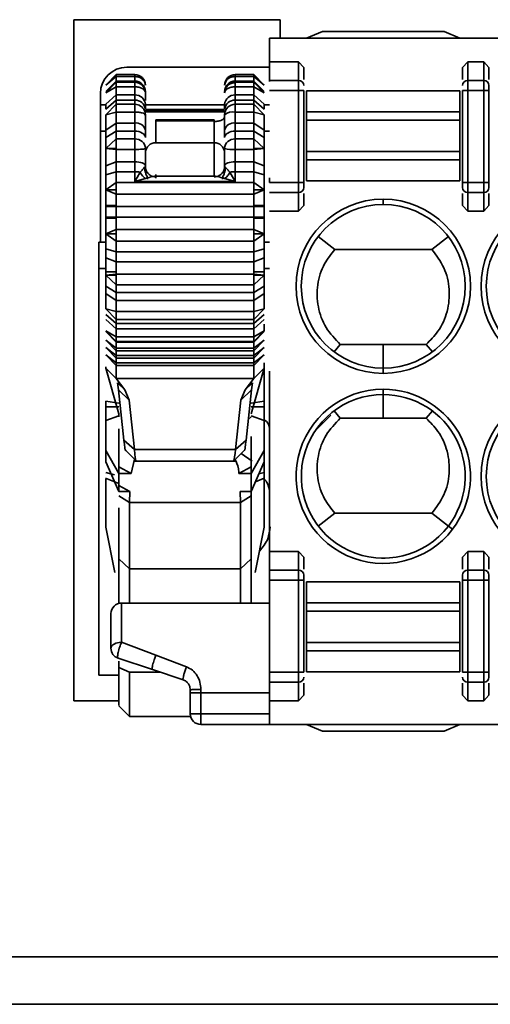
# Model space of a CAD drawing. Header units: millimetres. Extents: x 0 to 420, y 0 to 297.
# Tile 26 of 119: x 120.27 to 124.72, y 236.86 to 246.19. Entities that reach past the tile are written whole.
import ezdxf

# ---------------------------------------------------------------- set-up
doc = ezdxf.new("R2010")
doc.units = ezdxf.units.MM

msp = doc.modelspace()

# ---------------------------------------------------------------- linework, layer by layer
at = {"color": 7, "linetype": 'Continuous', "lineweight": 35}
for p, q in [((120.7815, 246.19), (120.7815, 239.74)), ((122.7315, 246.19), (120.7815, 246.19)), ((122.7315, 246.015), (122.7315, 246.19)), ((122.6315, 246.015), (122.6315, 245.7901)), ((122.6315, 246.015), (140.3348, 246.015)), ((122.9815, 246.015), (123.1315, 246.0775)), ((123.1315, 246.0775), (124.2815, 246.0775)), ((124.2815, 246.0775), (124.4315, 246.015)), ((122.6315, 245.74), (121.2815, 245.74)), ((122.6315, 245.7901), (122.6315, 245.6139)), ((122.6315, 245.7901), (122.9065, 245.7901)), ((122.9065, 245.6139), (122.9065, 245.7901)), ((122.9065, 245.7901), (122.9565, 245.7369)), ((122.9565, 245.6241), (122.9565, 245.7369)), ((124.4565, 245.7369), (124.5065, 245.7901)), ((124.4565, 245.7369), (124.4565, 245.6241)), ((124.5065, 245.6139), (124.5065, 245.7901)), ((124.5065, 245.7901), (124.6565, 245.7901)), ((124.6565, 245.7901), (124.6565, 245.6139)), ((124.6565, 245.7901), (124.7065, 245.7369)), ((124.7065, 245.6241), (124.7065, 245.7369)), ((121.1815, 245.6702), (121.0815, 245.5702)), ((121.0815, 245.5702), (121.1815, 245.652)), ((121.3565, 245.6702), (121.1815, 245.6702)), ((121.1815, 245.652), (121.1815, 245.6702)), ((121.1815, 245.652), (121.3565, 245.652)), ((121.1815, 245.652), (121.1815, 245.6089)), ((121.3565, 245.652), (121.3565, 245.6089)), ((122.4815, 245.6702), (122.3065, 245.6702)), ((122.3065, 245.6089), (122.3065, 245.652)), ((122.3065, 245.652), (122.4815, 245.652)), ((122.5815, 245.5702), (122.4815, 245.6702)), ((122.4815, 245.6702), (122.4815, 245.652)), ((122.4815, 245.6089), (122.4815, 245.652)), ((122.4815, 245.652), (122.5815, 245.5702)), ((121.1815, 245.6089), (121.0815, 245.5098)), ((121.1815, 245.5978), (121.0815, 245.4978)), ((121.0815, 245.4978), (121.1815, 245.5551)), ((121.1815, 245.5978), (121.1815, 245.6089)), ((121.3565, 245.6089), (121.1815, 245.6089)), ((121.3565, 245.5978), (121.1815, 245.5978)), ((121.1815, 245.5551), (121.1815, 245.5978)), ((121.1815, 245.5551), (121.3565, 245.5551)), ((121.1815, 245.5551), (121.1815, 245.4769)), ((121.3565, 245.5551), (121.3565, 245.4769)), ((122.4815, 245.6089), (122.3065, 245.6089)), ((122.4815, 245.5978), (122.3065, 245.5978)), ((122.3065, 245.4769), (122.3065, 245.5551)), ((122.3065, 245.5551), (122.4815, 245.5551)), ((122.4815, 245.6089), (122.4815, 245.5978)), ((122.5815, 245.5098), (122.4815, 245.6089)), ((122.5815, 245.4978), (122.4815, 245.5978)), ((122.4815, 245.5978), (122.4815, 245.5551)), ((122.4815, 245.4769), (122.4815, 245.5551)), ((122.4815, 245.5551), (122.5815, 245.4978)), ((122.6315, 245.6139), (122.6315, 245.6034)), ((122.9065, 245.6139), (122.6315, 245.6139)), ((122.9065, 245.5199), (122.9065, 245.6139)), ((124.5065, 245.5199), (124.5065, 245.6139)), ((124.5065, 245.6139), (124.6565, 245.6139)), ((124.6565, 245.6139), (124.6565, 245.5199)), ((121.0315, 245.49), (121.0315, 244.0827)), ((121.1815, 245.4769), (121.0815, 245.3884)), ((121.1815, 245.4268), (121.1815, 245.4769)), ((121.3565, 245.4769), (121.1815, 245.4769)), ((121.3565, 245.4268), (121.3565, 245.4769)), ((122.3065, 245.4769), (122.3065, 245.4268)), ((122.4815, 245.4769), (122.3065, 245.4769)), ((122.4815, 245.4769), (122.4815, 245.4268)), ((122.5815, 245.3884), (122.4815, 245.4769)), ((122.9065, 245.5199), (122.6315, 245.5199)), ((122.9565, 245.5199), (122.9065, 245.5199)), ((122.9065, 244.6477), (122.9065, 245.5199)), ((122.9565, 244.6477), (122.9565, 245.5199)), ((122.9815, 245.3165), (122.9815, 245.515)), ((122.9815, 245.515), (124.4315, 245.515)), ((124.4315, 245.3165), (124.4315, 245.515)), ((124.4565, 245.5199), (124.5065, 245.5199)), ((124.4565, 245.5199), (124.4565, 244.6477)), ((124.5065, 244.6477), (124.5065, 245.5199)), ((124.5065, 245.5199), (124.6565, 245.5199)), ((124.6565, 245.5199), (124.7065, 245.5199)), ((124.6565, 245.5199), (124.6565, 244.6477)), ((124.7065, 244.6477), (124.7065, 245.5199)), ((121.0315, 245.3827), (121.0815, 245.3827)), ((121.0815, 245.3423), (121.1815, 245.4268)), ((121.1815, 245.3891), (121.0815, 245.2895)), ((121.0815, 245.3884), (121.0815, 245.3423)), ((121.1815, 245.4268), (121.1815, 245.3891)), ((121.1815, 245.4268), (121.3565, 245.4268)), ((121.1815, 245.3152), (121.1815, 245.3891)), ((121.3565, 245.3891), (121.1815, 245.3891)), ((121.3565, 245.4268), (121.3565, 245.3891)), ((121.3565, 245.3152), (121.3565, 245.3891)), ((121.4565, 245.3423), (121.4565, 245.3884)), ((121.4565, 245.3827), (122.2065, 245.3827)), ((122.2065, 245.3409), (121.4565, 245.3409)), ((122.2065, 245.3884), (122.2065, 245.3423)), ((122.3065, 245.3891), (122.3065, 245.4268)), ((122.3065, 245.4268), (122.4815, 245.4268)), ((122.3065, 245.3891), (122.3065, 245.3152)), ((122.4815, 245.3891), (122.3065, 245.3891)), ((122.4815, 245.3891), (122.4815, 245.4268)), ((122.4815, 245.4268), (122.5815, 245.3423)), ((122.4815, 245.3891), (122.4815, 245.3152)), ((122.5815, 245.2895), (122.4815, 245.3891)), ((122.5815, 245.3884), (122.5815, 245.3423)), ((122.5815, 245.3827), (122.6315, 245.3827)), ((121.0815, 245.2895), (121.1815, 245.3152)), ((121.1815, 245.3152), (121.3565, 245.3152)), ((121.1815, 245.3152), (121.1815, 245.2114)), ((121.3565, 245.3152), (121.3565, 245.2114)), ((122.3065, 245.2114), (122.3065, 245.3152)), ((122.3065, 245.3152), (122.4815, 245.3152)), ((122.4815, 245.2114), (122.4815, 245.3152)), ((122.4815, 245.3152), (122.5815, 245.2895)), ((122.9815, 245.2376), (122.9815, 245.3165)), ((122.9815, 245.3165), (124.4315, 245.3165)), ((124.4315, 245.2376), (124.4315, 245.3165)), ((121.1815, 245.2114), (121.0815, 245.1441)), ((121.1815, 245.1347), (121.1815, 245.2114)), ((121.3565, 245.2114), (121.1815, 245.2114)), ((121.3565, 245.1347), (121.3565, 245.2114)), ((121.555, 245.243), (121.5562, 245.2318)), ((121.555, 245.243), (122.1081, 245.243)), ((121.5562, 245.2318), (121.5565, 245.2255)), ((121.5562, 245.2318), (122.1066, 245.2318)), ((121.5565, 245.2255), (121.5565, 245.0232)), ((122.1066, 245.2318), (122.1081, 245.243)), ((122.1066, 245.2254), (122.1066, 245.2318)), ((122.1066, 245.0232), (122.1066, 245.2254)), ((122.3065, 245.2114), (122.3065, 245.1347)), ((122.4815, 245.2114), (122.3065, 245.2114)), ((122.4815, 245.2114), (122.4815, 245.1347)), ((122.5815, 245.1441), (122.4815, 245.2114)), ((122.9815, 244.9423), (122.9815, 245.2376)), ((122.9815, 245.2376), (124.4315, 245.2376)), ((124.4315, 244.9423), (124.4315, 245.2376)), ((121.0815, 245.1441), (121.0815, 245.0735)), ((121.0815, 245.0735), (121.1815, 245.1347)), ((121.1815, 245.1347), (121.1815, 245.0609)), ((121.1815, 245.1347), (121.3565, 245.1347)), ((121.3565, 245.1347), (121.3565, 245.0609)), ((121.4565, 245.0735), (121.4565, 245.1441)), ((122.2065, 245.1441), (122.2065, 245.0735)), ((122.3065, 245.0609), (122.3065, 245.1347)), ((122.3065, 245.1347), (122.4815, 245.1347)), ((122.4815, 245.0609), (122.4815, 245.1347)), ((122.4815, 245.1347), (122.5815, 245.0735)), ((122.5815, 245.1441), (122.5815, 245.0735)), ((121.1815, 245.0609), (121.0815, 244.9702)), ((121.0815, 244.9393), (121.0815, 244.9702)), ((121.0815, 244.9702), (121.1815, 244.9614)), ((121.0815, 244.9702), (121.1815, 244.9702)), ((121.1815, 244.9702), (121.1815, 245.0609)), ((121.3565, 245.0609), (121.1815, 245.0609)), ((121.1815, 244.9702), (121.1815, 244.9614)), ((121.3565, 244.9614), (121.3565, 245.0609)), ((121.5565, 245.0232), (122.1066, 245.0232)), ((122.3065, 245.0609), (122.3065, 244.9614)), ((122.4815, 245.0609), (122.3065, 245.0609)), ((122.4815, 245.0609), (122.4815, 244.9702)), ((122.5815, 244.9702), (122.4815, 245.0609)), ((122.4815, 244.9614), (122.5815, 244.9702)), ((122.4815, 244.9614), (122.4815, 244.9702)), ((122.4815, 244.9702), (122.5815, 244.9702)), ((122.5815, 244.9702), (122.5815, 244.9393)), ((121.0815, 244.9393), (121.0815, 244.8065)), ((121.1815, 244.9614), (121.1815, 244.8444)), ((121.1815, 244.9614), (121.3565, 244.9614)), ((121.3565, 244.9614), (121.3565, 244.8444)), ((122.3065, 244.8444), (122.3065, 244.9614)), ((122.3065, 244.9614), (122.4815, 244.9614)), ((122.4815, 244.8444), (122.4815, 244.9614)), ((122.5815, 244.9393), (122.5815, 244.8065)), ((122.9815, 244.8634), (122.9815, 244.9423)), ((124.4315, 244.9423), (122.9815, 244.9423)), ((124.4315, 244.8634), (124.4315, 244.9423)), ((121.1815, 244.8444), (121.0815, 244.8065)), ((121.0815, 244.8065), (121.0815, 244.7199)), ((121.1815, 244.7503), (121.1815, 244.8444)), ((121.3565, 244.8444), (121.1815, 244.8444)), ((121.3565, 244.7503), (121.3565, 244.8444)), ((121.4565, 244.8065), (121.4565, 244.7981)), ((121.4565, 244.7981), (121.4565, 244.7792)), ((122.2065, 244.8065), (122.2065, 244.7981)), ((122.2065, 244.7981), (122.2065, 244.7792)), ((122.3065, 244.8444), (122.3065, 244.7503)), ((122.4815, 244.8444), (122.3065, 244.8444)), ((122.4815, 244.8444), (122.4815, 244.7503)), ((122.5815, 244.8065), (122.4815, 244.8444)), ((122.5815, 244.8065), (122.5815, 244.7199)), ((122.9815, 244.665), (122.9815, 244.8634)), ((122.9815, 244.8634), (124.4315, 244.8634)), ((124.4315, 244.665), (124.4315, 244.8634)), ((121.0815, 244.7199), (121.1815, 244.7503)), ((121.1815, 244.6494), (121.1815, 244.7503)), ((121.1815, 244.7503), (121.3565, 244.7503)), ((121.3565, 244.7503), (121.3565, 244.658)), ((121.3565, 244.658), (121.3779, 244.6952)), ((121.3779, 244.6952), (121.407, 244.7462)), ((122.1183, 244.7069), (121.5449, 244.7069)), ((122.2561, 244.7462), (122.3065, 244.658)), ((122.3065, 244.658), (122.3065, 244.7503)), ((122.3065, 244.7503), (122.4815, 244.7503)), ((122.4815, 244.6494), (122.4815, 244.7503)), ((122.4815, 244.7503), (122.5815, 244.7199)), ((122.6315, 244.6923), (122.6315, 244.6477)), ((121.1815, 244.6494), (121.0815, 244.5786)), ((122.4815, 244.6494), (121.1815, 244.6494)), ((121.1815, 244.6494), (121.1815, 244.5786)), ((121.4575, 244.6862), (121.3565, 244.658)), ((121.3565, 244.658), (122.3065, 244.658)), ((121.4774, 244.6788), (121.4762, 244.6869)), ((122.1869, 244.6869), (122.1857, 244.6788)), ((122.3065, 244.658), (122.2056, 244.6862)), ((122.4815, 244.6494), (122.4815, 244.5786)), ((122.5815, 244.5786), (122.4815, 244.6494)), ((122.9065, 244.6477), (122.6315, 244.6477)), ((122.9065, 244.5537), (122.9065, 244.6477)), ((122.9565, 244.6477), (122.9065, 244.6477)), ((124.4315, 244.665), (122.9815, 244.665)), ((124.5065, 244.6477), (124.4565, 244.6477)), ((124.5065, 244.5537), (124.5065, 244.6477)), ((124.6565, 244.6477), (124.5065, 244.6477)), ((124.6565, 244.5537), (124.6565, 244.6477)), ((124.7065, 244.6477), (124.6565, 244.6477)), ((121.1815, 244.5786), (121.0815, 244.5786)), ((121.0815, 244.5786), (121.1815, 244.5362)), ((121.1815, 244.5786), (121.1815, 244.5362)), ((121.1815, 244.5362), (122.4815, 244.5362)), ((121.1815, 244.4303), (121.1815, 244.5362)), ((122.4815, 244.5786), (122.4815, 244.5362)), ((122.5815, 244.5786), (122.4815, 244.5786)), ((122.4815, 244.5362), (122.5815, 244.5786)), ((122.4815, 244.4303), (122.4815, 244.5362)), ((122.9065, 244.5537), (122.6315, 244.5537)), ((122.9065, 244.3775), (122.9065, 244.5537)), ((122.9565, 244.4307), (122.9565, 244.5436)), ((124.4565, 244.5436), (124.4565, 244.4307)), ((124.6565, 244.5537), (124.5065, 244.5537)), ((124.5065, 244.3775), (124.5065, 244.5537)), ((124.6565, 244.3775), (124.6565, 244.5537)), ((124.7065, 244.4307), (124.7065, 244.5436)), ((121.1815, 244.4303), (121.0815, 244.4303)), ((121.0815, 244.4163), (121.0815, 244.4303)), ((121.1815, 244.4203), (121.0815, 244.4163)), ((121.0815, 244.4163), (121.0815, 244.3702)), ((121.1815, 244.4303), (121.1815, 244.4203)), ((122.4815, 244.4203), (121.1815, 244.4203)), ((121.1815, 244.4203), (121.1815, 244.3201)), ((122.4815, 244.4203), (122.4815, 244.4303)), ((122.5815, 244.4303), (122.4815, 244.4303)), ((122.4815, 244.4203), (122.4815, 244.3201)), ((122.5815, 244.4163), (122.4815, 244.4203)), ((122.5815, 244.4303), (122.5815, 244.4163)), ((122.5815, 244.4163), (122.5815, 244.3702)), ((122.9565, 244.4307), (122.9065, 244.3775)), ((123.7065, 244.44), (123.7065, 244.49)), ((124.5065, 244.3775), (124.4565, 244.4307)), ((124.7065, 244.4307), (124.6565, 244.3775)), ((121.0815, 244.3702), (121.0815, 244.3241)), ((121.0815, 244.3241), (121.1815, 244.3201)), ((121.0815, 244.3101), (121.0815, 244.3241)), ((121.1815, 244.3201), (121.1815, 244.3101)), ((121.1815, 244.3201), (122.4815, 244.3201)), ((122.4815, 244.3201), (122.5815, 244.3241)), ((122.4815, 244.3201), (122.4815, 244.3101)), ((122.5815, 244.3702), (122.5815, 244.3241)), ((122.5815, 244.3241), (122.5815, 244.3101)), ((122.9065, 244.3775), (122.6315, 244.3775)), ((124.6565, 244.3775), (124.5065, 244.3775)), ((121.0815, 244.3101), (121.1815, 244.3101)), ((121.1815, 244.2042), (121.1815, 244.3101)), ((122.4815, 244.2042), (122.4815, 244.3101)), ((122.4815, 244.3101), (122.5815, 244.3101)), ((121.1815, 244.2042), (121.0815, 244.1618)), ((121.1815, 244.1618), (121.0815, 244.1618)), ((121.0815, 244.1618), (121.1815, 244.091)), ((122.4815, 244.2042), (121.1815, 244.2042)), ((121.1815, 244.2042), (121.1815, 244.1618)), ((121.1815, 244.1618), (121.1815, 244.091)), ((122.4815, 244.2042), (122.4815, 244.1618)), ((122.5815, 244.1618), (122.4815, 244.2042)), ((122.4815, 244.1618), (122.4815, 244.091)), ((122.5815, 244.1618), (122.4815, 244.1618)), ((122.4815, 244.091), (122.5815, 244.1618)), ((123.0906, 244.1354), (123.2483, 244.015)), ((124.3224, 244.1354), (124.1648, 244.0149)), ((121.0155, 244.0827), (121.0815, 244.0827)), ((121.1815, 244.091), (122.4815, 244.091)), ((121.1815, 243.9901), (121.1815, 244.091)), ((122.4815, 243.9901), (122.4815, 244.091)), ((122.5815, 244.0827), (122.6315, 244.0827)), ((121.1815, 243.9901), (121.0815, 244.0205)), ((121.0815, 244.0205), (121.0815, 243.9339)), ((122.4815, 243.9901), (121.1815, 243.9901)), ((121.1815, 243.9901), (121.1815, 243.896)), ((122.5815, 244.0205), (122.4815, 243.9901)), ((122.4815, 243.9901), (122.4815, 243.896)), ((122.5815, 244.0205), (122.5815, 243.9339)), ((123.2483, 244.015), (124.1648, 244.015)), ((121.0815, 243.9339), (121.1815, 243.896)), ((121.0815, 243.9339), (121.0815, 243.8011)), ((121.1815, 243.896), (122.4815, 243.896)), ((121.1815, 243.8011), (121.1815, 243.896)), ((122.4815, 243.896), (122.5815, 243.9339)), ((122.4815, 243.8011), (122.4815, 243.896)), ((122.5815, 243.9339), (122.5815, 243.8011)), ((121.0155, 243.8327), (121.0155, 239.9827)), ((121.0815, 243.7702), (121.0815, 243.8011)), ((121.1815, 243.8011), (121.0815, 243.8011)), ((121.1815, 243.779), (121.0815, 243.7702)), ((121.1815, 243.7702), (121.0815, 243.7702)), ((121.0815, 243.7702), (121.1815, 243.6795)), ((121.1815, 243.8011), (121.1815, 243.779)), ((122.4815, 243.779), (121.1815, 243.779)), ((121.1815, 243.7702), (121.1815, 243.779)), ((121.1815, 243.7702), (121.1815, 243.6795)), ((122.4815, 243.8011), (122.4815, 243.779)), ((122.5815, 243.8011), (122.4815, 243.8011)), ((122.4815, 243.7702), (122.4815, 243.779)), ((122.5815, 243.7702), (122.4815, 243.779)), ((122.4815, 243.7702), (122.4815, 243.6795)), ((122.5815, 243.7702), (122.4815, 243.7702)), ((122.4815, 243.6795), (122.5815, 243.7702)), ((122.5815, 243.8011), (122.5815, 243.7702)), ((121.0815, 243.6669), (121.0815, 243.5963)), ((121.1815, 243.6057), (121.0815, 243.6669)), ((121.1815, 243.6795), (122.4815, 243.6795)), ((121.1815, 243.6057), (121.1815, 243.6795)), ((122.4815, 243.6057), (122.4815, 243.6795)), ((122.5815, 243.6669), (122.4815, 243.6057)), ((122.5815, 243.6669), (122.5815, 243.5963)), ((121.0815, 243.5963), (121.1815, 243.529)), ((122.4815, 243.6057), (121.1815, 243.6057)), ((121.1815, 243.6057), (121.1815, 243.529)), ((122.4815, 243.6057), (122.4815, 243.529)), ((122.4815, 243.529), (122.5815, 243.5963)), ((121.1815, 243.529), (122.4815, 243.529)), ((121.1815, 243.4252), (121.1815, 243.529)), ((122.4815, 243.4252), (122.4815, 243.529)), ((121.1815, 243.4252), (121.0815, 243.4509)), ((121.0815, 243.4509), (121.1815, 243.3513)), ((121.1815, 243.3136), (121.0815, 243.3981)), ((122.4815, 243.4252), (121.1815, 243.4252)), ((121.1815, 243.4252), (121.1815, 243.3513)), ((122.5815, 243.4509), (122.4815, 243.4252)), ((122.4815, 243.3513), (122.5815, 243.4509)), ((122.4815, 243.4252), (122.4815, 243.3513)), ((122.5815, 243.3981), (122.4815, 243.3136)), ((121.0815, 243.352), (121.1815, 243.2635)), ((121.1815, 243.3513), (122.4815, 243.3513)), ((121.1815, 243.3136), (121.1815, 243.3513)), ((122.4815, 243.3136), (121.1815, 243.3136)), ((121.1815, 243.3136), (121.1815, 243.2635)), ((122.4815, 243.2635), (122.5815, 243.352)), ((122.4815, 243.3136), (122.4815, 243.3513)), ((122.4815, 243.3136), (122.4815, 243.2635)), ((121.0815, 243.2426), (121.1815, 243.1426)), ((121.1815, 243.1853), (121.0815, 243.2426)), ((121.0815, 243.2357), (121.1815, 243.1372)), ((121.1815, 243.2635), (122.4815, 243.2635)), ((121.1815, 243.1853), (121.1815, 243.2635)), ((122.4815, 243.1853), (122.4815, 243.2635)), ((122.4815, 243.1426), (122.5815, 243.2426)), ((122.5815, 243.2426), (122.4815, 243.1853)), ((122.4815, 243.1372), (122.5815, 243.2357)), ((121.1815, 243.0797), (121.0815, 243.1552)), ((121.0815, 243.1552), (121.0822, 243.1546)), ((121.0822, 243.1545), (121.1815, 243.0552)), ((122.4815, 243.1853), (121.1815, 243.1853)), ((121.1815, 243.1853), (121.1815, 243.1426)), ((121.1815, 243.1426), (122.4815, 243.1426)), ((121.1815, 243.1426), (121.1815, 243.1372)), ((121.1815, 243.1372), (122.4815, 243.1372)), ((121.1815, 243.0797), (121.1815, 243.1372)), ((122.4815, 243.1853), (122.4815, 243.1426)), ((122.5815, 243.1552), (122.4815, 243.0797)), ((122.4815, 243.0552), (122.5809, 243.1545)), ((122.4815, 243.1426), (122.4815, 243.1372)), ((122.4815, 243.0797), (122.4815, 243.1372)), ((122.5809, 243.1546), (122.5815, 243.1552)), ((123.3004, 243.115), (123.2409, 243.0454)), ((123.7065, 243.115), (123.3004, 243.115)), ((123.7065, 243.115), (123.7065, 242.89)), ((124.1127, 243.115), (123.7065, 243.115)), ((124.1127, 243.115), (124.1722, 243.0454)), ((121.1815, 243.0102), (121.0815, 243.0857)), ((121.0815, 243.0857), (121.0822, 243.0851)), ((121.1815, 242.9408), (121.0815, 243.0162)), ((121.0815, 243.0162), (121.0822, 243.0156)), ((121.0822, 243.085), (121.1815, 242.9857)), ((121.0822, 243.0156), (121.1815, 242.9162)), ((122.4815, 243.0797), (121.1815, 243.0797)), ((121.1815, 243.0797), (121.1815, 243.0552)), ((121.1815, 243.0552), (122.4815, 243.0552)), ((121.1815, 243.0102), (121.1815, 243.0552)), ((122.4815, 243.0102), (121.1815, 243.0102)), ((121.1815, 243.0102), (121.1815, 242.9857)), ((122.5815, 243.0857), (122.4815, 243.0102)), ((122.4815, 242.9857), (122.5809, 243.085)), ((122.4815, 243.0797), (122.4815, 243.0552)), ((122.4815, 243.0102), (122.4815, 243.0552)), ((122.5815, 243.0162), (122.4815, 242.9408)), ((122.4815, 242.9162), (122.5809, 243.0156)), ((122.4815, 243.0102), (122.4815, 242.9857)), ((122.5809, 243.0851), (122.5815, 243.0857)), ((122.5809, 243.0156), (122.5815, 243.0162)), ((121.1815, 242.9357), (121.1812, 242.7923)), ((121.1815, 242.9857), (122.4815, 242.9857)), ((121.1815, 242.9408), (121.1815, 242.9857)), ((122.4815, 242.9408), (121.1815, 242.9408)), ((121.1815, 242.9408), (121.1815, 242.9162)), ((122.4815, 242.9408), (122.4815, 242.9857)), ((122.4815, 242.9408), (122.4815, 242.9162)), ((122.4815, 242.9357), (122.4818, 242.7926)), ((122.5815, 242.94), (122.5815, 242.5761)), ((121.0815, 242.8904), (121.0815, 242.902)), ((121.0815, 242.8904), (121.1812, 242.7926)), ((121.2066, 242.4563), (121.0815, 242.8904)), ((121.1815, 242.9162), (122.4815, 242.9162)), ((122.5815, 242.8904), (122.4565, 242.4563)), ((122.5816, 242.8904), (122.4818, 242.7926)), ((122.5815, 242.902), (122.5815, 242.8904)), ((122.6315, 242.8627), (122.6315, 241.1524)), ((123.7065, 242.84), (123.7065, 242.89)), ((122.4819, 242.7929), (121.1812, 242.7928)), ((121.1812, 242.7928), (121.2629, 242.684)), ((121.1935, 242.7509), (121.2629, 242.684)), ((121.1935, 242.7509), (121.204, 242.6831)), ((122.4818, 242.7926), (122.4002, 242.684)), ((122.4002, 242.684), (122.4696, 242.7509)), ((122.4696, 242.7509), (122.4591, 242.6831)), ((121.204, 242.6831), (121.3048, 242.5858)), ((121.204, 242.6831), (121.2537, 242.2071)), ((121.2629, 242.684), (121.3048, 242.5858)), ((122.3583, 242.5858), (122.4002, 242.684)), ((122.4591, 242.6831), (122.3583, 242.5858)), ((122.4591, 242.6831), (122.4094, 242.2071)), ((123.7065, 242.69), (123.7065, 242.64)), ((123.7065, 242.64), (123.7065, 242.415)), ((121.0815, 242.5761), (121.0815, 242.5229)), ((121.0815, 242.5761), (121.2066, 242.5584)), ((121.3048, 242.5858), (121.3535, 242.119)), ((122.3583, 242.5858), (122.3095, 242.119)), ((122.4565, 242.5584), (122.5815, 242.5761)), ((122.5815, 242.5761), (122.5815, 242.5229)), ((121.0815, 242.5229), (121.2066, 242.5229)), ((121.2066, 242.4286), (121.2066, 242.4563)), ((122.4565, 242.5229), (122.5815, 242.5229)), ((122.5815, 242.5229), (122.5815, 242.3954)), ((123.2409, 242.4845), (123.3003, 242.415)), ((124.1722, 242.4845), (124.1127, 242.4149)), ((121.0815, 242.3954), (121.2066, 242.4379)), ((121.0815, 242.3954), (121.0815, 242.1101)), ((122.4565, 242.4379), (122.5815, 242.3954)), ((122.5815, 242.3954), (122.5815, 242.1101)), ((123.2096, 242.4432), (123.0627, 242.2963)), ((123.7065, 242.415), (123.3003, 242.415)), ((124.1127, 242.415), (123.7065, 242.415)), ((121.2537, 242.2071), (121.3535, 242.119)), ((122.3095, 242.119), (122.4094, 242.2071)), ((122.4565, 242.2439), (122.4565, 241.9562)), ((121.0815, 242.0016), (121.0815, 242.1101)), ((121.0815, 242.1101), (121.2066, 241.8926)), ((121.272, 242.1092), (121.3733, 242.0088)), ((122.3096, 242.119), (121.3535, 242.119)), ((122.2889, 242.009), (122.3907, 242.1099)), ((122.4678, 242.01), (122.3615, 242.081)), ((122.4565, 241.8926), (122.5815, 242.1101)), ((122.5815, 242.1101), (122.5815, 242.0016)), ((121.2066, 241.7222), (121.0815, 242.0016)), ((121.3211, 241.8926), (121.3549, 242.027)), ((121.3526, 242.0084), (122.3111, 242.0084)), ((122.5815, 242.0016), (122.4565, 241.7222)), ((122.5815, 242.0016), (122.5815, 241.9796)), ((121.3211, 241.8926), (121.2066, 241.9562)), ((121.2066, 241.8926), (121.2066, 241.9562)), ((121.2066, 241.7222), (121.2066, 241.8926)), ((121.2066, 241.8926), (121.3211, 241.8926)), ((122.342, 241.8926), (122.4565, 241.9562)), ((122.342, 241.8926), (122.4565, 241.8926)), ((122.4565, 241.8926), (122.4565, 241.9562)), ((122.4565, 241.7222), (122.4565, 241.8926)), ((122.5815, 241.9796), (122.5815, 241.9029)), ((122.5815, 241.9029), (122.5815, 241.8472)), ((121.0803, 241.8477), (121.2066, 241.7972)), ((121.0815, 241.8415), (121.0815, 241.3836)), ((122.4974, 241.8135), (122.5815, 241.8472)), ((122.5815, 241.8472), (122.5815, 241.8415)), ((122.5815, 241.8415), (122.5815, 241.3836)), ((121.2066, 241.7769), (121.3086, 241.7222)), ((121.3086, 241.7222), (121.2066, 241.7222)), ((121.3065, 241.6172), (121.3086, 241.7222)), ((122.3545, 241.7222), (122.3565, 241.6172)), ((122.4565, 241.7222), (122.3545, 241.7222)), ((122.4565, 241.7222), (122.4565, 241.6817)), ((121.3065, 241.6172), (121.2066, 241.6817)), ((122.3565, 241.6172), (121.3065, 241.6172)), ((121.3065, 241.6172), (121.3065, 240.9897)), ((122.4565, 241.6817), (122.3565, 241.6172)), ((122.3565, 241.6172), (122.3565, 240.9897)), ((122.4565, 241.6817), (122.4565, 241.0826)), ((123.2483, 241.515), (123.0906, 241.3945)), ((123.2483, 241.515), (124.1648, 241.515)), ((124.1648, 241.515), (124.3224, 241.3946)), ((121.1673, 240.9557), (121.0815, 241.3836)), ((122.5815, 241.3836), (122.4958, 240.9557)), ((124.3225, 241.3945), (124.3622, 241.3642)), ((122.6315, 241.1524), (122.6315, 240.9762)), ((122.6315, 241.1524), (122.9065, 241.1524)), ((122.9065, 240.9762), (122.9065, 241.1524)), ((122.9065, 241.1524), (122.9565, 241.0992)), ((124.4565, 241.0992), (124.5065, 241.1524)), ((124.5065, 241.1524), (124.5065, 240.9762)), ((124.5065, 241.1524), (124.6565, 241.1524)), ((124.6565, 241.1524), (124.6565, 240.9762)), ((124.6565, 241.1524), (124.7065, 241.0992)), ((121.2066, 241.0826), (121.3065, 240.9897)), ((122.3565, 240.9897), (122.4565, 241.0826)), ((122.4565, 241.0826), (122.4565, 240.665)), ((122.9565, 240.9863), (122.9565, 241.0992)), ((123.7242, 241.0902), (123.6889, 241.0902)), ((124.4565, 241.0992), (124.4565, 240.9863)), ((124.7065, 240.9863), (124.7065, 241.0992)), ((121.3065, 240.9897), (122.3565, 240.9897)), ((121.3065, 240.665), (121.3065, 240.9897)), ((122.3565, 240.665), (122.3565, 240.9897)), ((122.6315, 240.9762), (122.6315, 240.8822)), ((122.9065, 240.9762), (122.6315, 240.9762)), ((122.9065, 240.8822), (122.9065, 240.9762)), ((124.5065, 240.9762), (124.5065, 240.8822)), ((124.5065, 240.9762), (124.6565, 240.9762)), ((124.6565, 240.9762), (124.6565, 240.8822)), ((122.6315, 240.8822), (122.6315, 240.01)), ((122.9065, 240.8822), (122.6315, 240.8822)), ((122.9565, 240.8822), (122.9065, 240.8822)), ((122.9065, 240.01), (122.9065, 240.8822)), ((122.9565, 240.01), (122.9565, 240.8822)), ((122.9815, 240.865), (122.9815, 240.6665)), ((122.9815, 240.865), (124.4315, 240.865)), ((124.4315, 240.865), (124.4315, 240.6665)), ((124.4565, 240.8822), (124.5065, 240.8822)), ((124.4565, 240.8822), (124.4565, 240.01)), ((124.5065, 240.01), (124.5065, 240.8822)), ((124.5065, 240.8822), (124.6565, 240.8822)), ((124.6565, 240.8822), (124.7065, 240.8822)), ((124.6565, 240.8822), (124.6565, 240.01)), ((124.7065, 240.01), (124.7065, 240.8822)), ((121.2315, 240.665), (122.6315, 240.665)), ((122.9815, 240.6665), (122.9815, 240.5876)), ((124.4315, 240.6665), (122.9815, 240.6665)), ((122.9815, 240.5876), (122.9815, 240.2923)), ((122.9815, 240.5876), (124.4315, 240.5876)), ((124.4315, 240.6665), (124.4315, 240.5876)), ((124.4315, 240.5876), (124.4315, 240.2923)), ((121.2316, 240.2933), (121.5552, 240.171)), ((122.9815, 240.2923), (122.9815, 240.2134)), ((124.4315, 240.2923), (122.9815, 240.2923)), ((122.9815, 240.2134), (122.9815, 240.015)), ((124.4315, 240.2134), (122.9815, 240.2134)), ((124.4315, 240.2923), (124.4315, 240.2134)), ((124.4315, 240.2134), (124.4315, 240.015)), ((121.5236, 240.0343), (121.1999, 240.1422)), ((121.5395, 240.1277), (121.5322, 240.1032)), ((121.5415, 240.1338), (121.5395, 240.1277)), ((121.5552, 240.171), (121.8448, 240.0616)), ((121.2066, 240.116), (121.2066, 240.0545)), ((121.3065, 240.0106), (121.2066, 240.0545)), ((121.5236, 240.0343), (121.8132, 239.9377)), ((121.8358, 240.0357), (121.8448, 240.0616)), ((121.2066, 239.9827), (121.0155, 239.9827)), ((121.3065, 240.0106), (121.3065, 239.59)), ((122.6315, 240.01), (122.6315, 239.916)), ((122.9065, 240.01), (122.6315, 240.01)), ((122.9065, 239.916), (122.9065, 240.01)), ((122.9565, 240.01), (122.9065, 240.01)), ((124.4315, 240.015), (122.9815, 240.015)), ((124.5065, 240.01), (124.4565, 240.01)), ((124.5065, 239.916), (124.5065, 240.01)), ((124.6565, 240.01), (124.5065, 240.01)), ((124.6565, 240.01), (124.6565, 239.916)), ((124.7065, 240.01), (124.6565, 240.01)), ((121.8816, 239.8429), (121.8809, 239.854)), ((121.8816, 239.8429), (121.8816, 239.815)), ((121.9815, 239.815), (121.9815, 239.8466)), ((122.6315, 239.916), (122.6315, 239.9155)), ((122.9065, 239.916), (122.6315, 239.916)), ((122.6315, 239.9155), (122.6315, 239.7398)), ((122.9065, 239.7398), (122.9065, 239.916)), ((122.9565, 239.793), (122.9565, 239.9059)), ((124.4565, 239.9059), (124.4565, 239.793)), ((124.6565, 239.916), (124.5065, 239.916)), ((124.5065, 239.7398), (124.5065, 239.916)), ((124.6565, 239.916), (124.6565, 239.7398)), ((124.7065, 239.793), (124.7065, 239.9059)), ((121.9815, 239.815), (121.8816, 239.815)), ((121.8816, 239.815), (121.8816, 239.615)), ((121.9815, 239.815), (122.6315, 239.815)), ((121.9815, 239.615), (121.9815, 239.815)), ((122.9565, 239.793), (122.9065, 239.7398)), ((124.5065, 239.7398), (124.4565, 239.793)), ((124.7065, 239.793), (124.6565, 239.7398)), ((120.7815, 239.74), (121.2066, 239.74)), ((121.205, 239.6915), (121.3065, 239.59)), ((122.6315, 239.7398), (122.6315, 239.515)), ((122.9065, 239.7398), (122.6315, 239.7398)), ((124.6565, 239.7398), (124.5065, 239.7398)), ((121.3065, 239.59), (121.8847, 239.59)), ((121.8816, 239.615), (121.9815, 239.615)), ((121.9815, 239.615), (121.9815, 239.515)), ((122.6315, 239.615), (121.9815, 239.615)), ((121.9815, 239.515), (122.6315, 239.515)), ((122.6315, 239.515), (140.3348, 239.515)), ((122.9815, 239.515), (123.1315, 239.4525)), ((124.2815, 239.4525), (124.4315, 239.515)), ((123.1315, 239.4525), (124.2815, 239.4525)), ((206.9816, 237.315), (85.3815, 237.315)), ((206.9816, 236.865), (85.3815, 236.865))]:
    msp.add_line(p, q, dxfattribs=at)
at = {"color": 8, "linetype": 'Continuous', "lineweight": 35}
for p, q in [((121.3565, 245.652), (121.3565, 245.6702)), ((122.3065, 245.6702), (122.3065, 245.652)), ((121.3565, 245.5978), (121.3565, 245.6089)), ((121.3565, 245.5551), (121.3565, 245.5978)), ((122.3065, 245.6089), (122.3065, 245.5978)), ((122.3065, 245.5978), (122.3065, 245.5551)), ((121.4549, 245.3076), (121.4565, 245.2895)), ((121.4565, 245.3342), (122.2065, 245.3342)), ((122.2065, 245.3178), (121.4565, 245.3178)), ((121.0815, 245.1327), (121.0315, 245.1327)), ((122.6315, 245.1327), (122.5815, 245.1327)), ((122.1066, 244.7069), (122.1066, 245.0232)), ((121.5565, 244.7239), (121.5565, 244.6889)), ((121.0155, 243.8327), (121.0815, 243.8327)), ((122.5815, 243.8327), (122.6315, 243.8327)), ((122.4298, 242.4022), (122.4565, 242.4286)), ((121.1634, 241.8806), (121.0815, 241.9029)), ((122.5815, 241.9029), (122.5313, 241.8892)), ((122.5697, 241.9752), (122.5815, 241.9796)), ((121.1041, 241.8381), (121.0815, 241.8415)), ((122.5815, 241.8415), (122.5589, 241.8381)), ((121.5945, 240.0106), (121.3065, 240.0106))]:
    msp.add_line(p, q, dxfattribs=at)
at = {"color": 7, "linetype": 'Continuous', "lineweight": 35, "flags": 128}
for points in [[(121.4565, 245.0735), (121.4546, 245.0855), (121.4489, 245.0969), (121.4397, 245.1075), (121.4273, 245.1168), (121.4121, 245.1244), (121.3948, 245.13), (121.3761, 245.1335), (121.3565, 245.1347)], [(122.3065, 245.1347), (122.287, 245.1335), (122.2683, 245.13), (122.251, 245.1244), (122.2358, 245.1168), (122.2234, 245.1075), (122.2142, 245.0969), (122.2085, 245.0855), (122.2065, 245.0735)], [(121.4565, 244.8065), (121.4546, 244.8139), (121.4489, 244.821), (121.4397, 244.8276), (121.4273, 244.8333), (121.4121, 244.838), (121.3948, 244.8415), (121.3761, 244.8437), (121.3565, 244.8444)], [(122.3065, 244.8444), (122.287, 244.8437), (122.2683, 244.8415), (122.251, 244.838), (122.2358, 244.8333), (122.2234, 244.8276), (122.2142, 244.821), (122.2085, 244.8139), (122.2065, 244.8065)], [(121.1315, 240.237), (121.1335, 240.248), (121.1392, 240.2586), (121.1484, 240.2683), (121.1608, 240.2768), (121.176, 240.2838), (121.1933, 240.289), (121.212, 240.2922), (121.2316, 240.2933)]]:
    msp.add_lwpolyline(points, dxfattribs=at)
at = {"color": 7, "linetype": 'Continuous', "lineweight": 35}
for radius in [0.825, 0.775]:
    msp.add_circle((125.4565, 241.865), radius, dxfattribs=at)
for centre, radius, start, end in [((121.2815, 245.49), 0.25, 90, 180), ((121.3565, 245.5702), 0.1, 0.21599, 90), ((122.3065, 245.5702), 0.1, 90, 180), ((122.2983, 245.5601), 0.0923, 84.8713, 173.72536), ((121.357, 245.5094), 0.0996, 0.26112, 90.25989), ((121.3565, 245.4978), 0.1, 0.08803, 90), ((122.3061, 245.5094), 0.0996, 89.74189, 179.73709), ((122.908, 245.5654), 0.0486, 1.84058, 91.72244), ((124.5051, 245.5654), 0.0486, 88.27756, 178.15942), ((124.658, 245.5654), 0.0486, 1.84058, 91.72244), ((121.362, 245.3823), 0.0948, 3.69197, 93.26869), ((122.3011, 245.3823), 0.0948, 86.73317, 176.30617), ((121.3637, 245.3339), 0.0932, 5.19475, 94.39016), ((122.2994, 245.3339), 0.0932, 85.61174, 174.80336), ((122.3064, 245.2893), 0.0998, 89.89508, 179.89162), ((122.2832, 245.1989), 0.1187, 78.65967, 130.23495), ((121.3702, 245.1238), 0.0887, 13.25052, 98.87281), ((122.2929, 245.1238), 0.0887, 81.12922, 166.74744), ((121.361, 244.9653), 0.0957, 2.93387, 92.66239), ((121.5513, 244.9284), 0.095, 86.84367, 176.45003), ((122.1118, 244.9284), 0.0949, 3.54544, 93.15662), ((122.3021, 244.9653), 0.0957, 87.33946, 177.06428), ((122.2817, 245.251), 0.2907, 255.00534, 274.89424), ((121.3578, 244.4574), 0.2929, 80.33084, 90.25036), ((122.3053, 244.457), 0.2933, 89.75621, 99.66259), ((122.908, 244.6023), 0.0486, 268.27756, 358.15942), ((124.5051, 244.6023), 0.0486, 181.84058, 271.72244), ((124.658, 244.6023), 0.0486, 268.27756, 358.15942), ((123.7065, 243.665), 0.825, 90, 270), ((123.7065, 243.665), 0.775, 90, 270), ((123.7065, 243.665), 0.825, 270, 90), ((123.7065, 243.665), 0.775, 270, 90), ((125.4565, 243.665), 0.825, 90, 270), ((125.4565, 243.665), 0.775, 90, 270), ((123.7065, 241.865), 0.825, 90, 322.62876), ((123.7065, 241.865), 0.775, 90, 322.62876), ((123.7065, 241.865), 0.825, 322.62876, 90), ((123.7065, 241.865), 0.775, 322.62876, 90), ((122.5315, 242.315), 0.1, 0, 60), ((122.908, 240.9276), 0.0486, 1.84128, 91.72287), ((124.5051, 240.9276), 0.0486, 88.27713, 178.15872), ((124.658, 240.9276), 0.0486, 1.84128, 91.72287), ((121.2315, 240.565), 0.1, 90, 180), ((121.2315, 240.237), 0.1, 180.00054, 251.56504), ((122.908, 239.9646), 0.0486, 268.278, 358.16011), ((124.5051, 239.9646), 0.0486, 181.83989, 271.722), ((124.658, 239.9646), 0.0486, 268.278, 358.16011), ((121.9815, 239.615), 0.1, 180, 270)]:
    msp.add_arc(centre, radius, start, end, dxfattribs=at)
at = {"color": 8, "linetype": 'Continuous', "lineweight": 35}
msp.add_arc((121.3566, 245.2891), 0.1, 22.81539, 90.05788, dxfattribs=at)
at = {"color": 7, "linetype": 'Continuous', "lineweight": 35}
for points, knots in [([(121.4565, 245.5702), (121.455, 245.5809), (121.452, 245.6024), (121.4289, 245.6294), (121.3959, 245.6484), (121.3697, 245.6508), (121.3565, 245.652)], [0, 0, 0, 0, 0.250002, 0.499984, 0.749969, 1, 1, 1, 1]), ([(122.2065, 245.5702), (122.208, 245.581), (122.2111, 245.6026), (122.2342, 245.6298), (122.2672, 245.6488), (122.2934, 245.6513), (122.3065, 245.6525)], [0, 0, 0, 0, 0.2500026, 0.4999899, 0.7500146, 1, 1, 1, 1]), ([(121.4565, 245.4978), (121.455, 245.5053), (121.452, 245.5203), (121.4289, 245.5393), (121.3959, 245.5525), (121.3697, 245.5542), (121.3565, 245.5551)], [0, 0, 0, 0, 0.249999, 0.499988, 0.74997, 1, 1, 1, 1]), ([(122.2065, 245.4978), (122.208, 245.5105), (122.2111, 245.5358), (122.2342, 245.5677), (122.2672, 245.59), (122.2934, 245.5929), (122.3065, 245.5944)], [0, 0, 0, 0, 0.250001, 0.49999, 0.750014, 1, 1, 1, 1]), ([(122.3065, 245.5551), (122.2934, 245.5542), (122.2672, 245.5525), (122.2342, 245.5393), (122.2111, 245.5203), (122.208, 245.5053), (122.2065, 245.4978)], [0, 0, 0, 0, 0.249985, 0.500008, 0.749999, 1, 1, 1, 1]), ([(124.7065, 245.5199), (124.7065, 245.525), (124.7065, 245.5352), (124.7065, 245.5489), (124.7065, 245.5605), (124.7065, 245.5648), (124.7065, 245.5669)], [0, 0, 0, 0, 0.248204, 0.499719, 0.748434, 1, 1, 1, 1]), ([(121.4565, 245.426), (121.4565, 245.4291), (121.4565, 245.4475), (121.4565, 245.475), (121.4565, 245.4978)], [0, 0, 0, 0, 0.168385, 1, 1, 1, 1]), ([(121.0815, 245.2895), (121.0815, 245.2629), (121.0815, 245.2096), (121.0815, 245.1659), (121.0815, 245.1441)], [0, 0, 0, 0, 0.499999, 1, 1, 1, 1]), ([(121.4565, 245.2895), (121.455, 245.2928), (121.452, 245.2996), (121.4289, 245.3081), (121.3959, 245.3141), (121.3697, 245.3148), (121.3565, 245.3152)], [0, 0, 0, 0, 0.250004, 0.499985, 0.749969, 1, 1, 1, 1]), ([(121.4519, 245.286), (121.4529, 245.2936), (121.455, 245.3089), (121.4501, 245.3235), (121.4476, 245.3308)], [0, 0, 0, 0, 0.496129, 1, 1, 1, 1]), ([(121.4565, 245.1441), (121.4565, 245.1659), (121.4565, 245.2095), (121.4565, 245.2628), (121.4565, 245.2895)], [0, 0, 0, 0, 0.499999, 1, 1, 1, 1]), ([(122.1066, 245.2254), (122.1197, 245.2261), (122.1459, 245.2275), (122.1789, 245.2381), (122.202, 245.2533), (122.205, 245.2653), (122.2065, 245.2714)], [0, 0, 0, 0, 0.250002, 0.499998, 0.749991, 1, 1, 1, 1]), ([(122.2065, 245.2895), (122.2065, 245.2628), (122.2065, 245.2095), (122.2065, 245.1659), (122.2065, 245.1441)], [0, 0, 0, 0, 0.500001, 1, 1, 1, 1]), ([(122.5815, 245.2895), (122.5815, 245.2629), (122.5815, 245.2096), (122.5815, 245.1659), (122.5815, 245.1441)], [0, 0, 0, 0, 0.499999, 1, 1, 1, 1]), ([(121.0815, 245.0735), (121.0815, 245.0524), (121.0815, 245.0102), (121.0815, 244.9835), (121.0815, 244.9702)], [0, 0, 0, 0, 0.500001, 1, 1, 1, 1]), ([(122.5815, 245.0735), (122.5815, 245.0524), (122.5815, 245.0102), (122.5815, 244.9835), (122.5815, 244.9702)], [0, 0, 0, 0, 0.500003, 1, 1, 1, 1]), ([(121.4565, 244.9702), (121.455, 244.969), (121.452, 244.9667), (121.4289, 244.9638), (121.3959, 244.9618), (121.3697, 244.9615), (121.3565, 244.9614)], [0, 0, 0, 0, 0.250003, 0.499985, 0.74997, 1, 1, 1, 1]), ([(121.4565, 244.8065), (121.4565, 244.833), (121.4565, 244.8861), (121.4565, 244.9422), (121.4565, 244.9702)], [0, 0, 0, 0, 0.5, 1, 1, 1, 1]), ([(122.2065, 244.9702), (122.2065, 244.9422), (122.2065, 244.8861), (122.2065, 244.833), (122.2065, 244.8065)], [0, 0, 0, 0, 0.5, 1, 1, 1, 1]), ([(121.407, 244.7462), (121.4153, 244.7551), (121.4284, 244.7692), (121.4432, 244.7868), (121.454, 244.7979), (121.4558, 244.798), (121.4565, 244.7981)], [0, 0, 0, 0, 0.33013, 0.521517, 0.787456, 1, 1, 1, 1]), ([(121.4604, 244.7356), (121.4574, 244.7446), (121.4507, 244.7644), (121.4517, 244.7859), (121.4522, 244.7976)], [0, 0, 0, 0, 0.455349, 1, 1, 1, 1]), ([(121.4565, 244.7981), (121.4581, 244.7854), (121.4611, 244.7601), (121.4842, 244.7282), (121.5172, 244.7059), (121.5434, 244.703), (121.5565, 244.7016)], [0, 0, 0, 0, 0.250005, 0.49999, 0.750014, 1, 1, 1, 1]), ([(122.1066, 244.7016), (122.1197, 244.703), (122.1459, 244.7059), (122.1789, 244.7283), (122.202, 244.7601), (122.205, 244.7854), (122.2065, 244.7981)], [0, 0, 0, 0, 0.249992, 0.499982, 0.750002, 1, 1, 1, 1]), ([(122.2109, 244.7977), (122.2114, 244.786), (122.2124, 244.7645), (122.2058, 244.7447), (122.2027, 244.7356)], [0, 0, 0, 0, 0.544382, 1, 1, 1, 1]), ([(122.2065, 244.7981), (122.2073, 244.798), (122.2092, 244.7979), (122.2203, 244.7862), (122.2354, 244.7685), (122.2481, 244.7548), (122.2561, 244.7462)], [0, 0, 0, 0, 0.214473, 0.495921, 0.680583, 1, 1, 1, 1]), ([(121.0815, 244.7199), (121.0815, 244.6938), (121.0815, 244.6415), (121.0815, 244.5996), (121.0815, 244.5786)], [0, 0, 0, 0, 0.499999, 1, 1, 1, 1]), ([(121.407, 244.7462), (121.4101, 244.7402), (121.4164, 244.7277), (121.4286, 244.711), (121.4425, 244.6962), (121.4525, 244.6896), (121.4575, 244.6862)], [0, 0, 0, 0, 0.232625, 0.480198, 0.738051, 1, 1, 1, 1]), ([(121.5565, 244.7016), (121.5557, 244.703), (121.5541, 244.7059), (121.5449, 244.7077), (121.5171, 244.7031), (121.4814, 244.693), (121.4575, 244.6862)], [0, 0, 0, 0, 0.118982, 0.237786, 0.488263, 1, 1, 1, 1]), ([(121.4747, 244.6971), (121.4746, 244.6979), (121.4737, 244.7049), (121.4648, 244.7183), (121.461, 244.7332), (121.4604, 244.7356)], [0, 0, 0, 0, 0.092476, 0.849698, 1, 1, 1, 1]), ([(122.2056, 244.6862), (122.1817, 244.693), (122.146, 244.7031), (122.1182, 244.7077), (122.1091, 244.7059), (122.1074, 244.703), (122.1066, 244.7016)], [0, 0, 0, 0, 0.511752, 0.761929, 0.880834, 1, 1, 1, 1]), ([(122.2027, 244.7356), (122.2021, 244.7332), (122.1983, 244.7183), (122.1894, 244.7049), (122.1886, 244.6979), (122.1885, 244.6971)], [0, 0, 0, 0, 0.149711, 0.907118, 1, 1, 1, 1]), ([(122.2561, 244.7462), (122.2528, 244.7398), (122.2462, 244.7269), (122.2336, 244.71), (122.2199, 244.6957), (122.2103, 244.6893), (122.2056, 244.6862)], [0, 0, 0, 0, 0.246994, 0.49999, 0.752972, 1, 1, 1, 1]), ([(122.5815, 244.7199), (122.5815, 244.6938), (122.5815, 244.6415), (122.5815, 244.5996), (122.5815, 244.5786)], [0, 0, 0, 0, 0.500001, 1, 1, 1, 1]), ([(122.9565, 244.6007), (122.9565, 244.6028), (122.9565, 244.6072), (122.9565, 244.6186), (122.9565, 244.6324), (122.9565, 244.6426), (122.9565, 244.6477)], [0, 0, 0, 0, 0.247896, 0.499792, 0.749071, 1, 1, 1, 1]), ([(124.4565, 244.6477), (124.4565, 244.6426), (124.4565, 244.6324), (124.4565, 244.6187), (124.4565, 244.6071), (124.4565, 244.6028), (124.4565, 244.6007)], [0, 0, 0, 0, 0.2485718, 0.4999351, 0.7488297, 1, 1, 1, 1]), ([(124.7065, 244.6007), (124.7065, 244.6028), (124.7065, 244.6071), (124.7065, 244.6186), (124.7065, 244.6323), (124.7065, 244.6426), (124.7065, 244.6477)], [0, 0, 0, 0, 0.2482034, 0.499722, 0.7484217, 1, 1, 1, 1]), ([(121.0815, 244.5786), (121.0815, 244.5548), (121.0815, 244.5071), (121.0815, 244.4559), (121.0815, 244.4303)], [0, 0, 0, 0, 0.4999975, 1, 1, 1, 1]), ([(122.5815, 244.5786), (122.5815, 244.5548), (122.5815, 244.5071), (122.5815, 244.4559), (122.5815, 244.4303)], [0, 0, 0, 0, 0.4999975, 1, 1, 1, 1]), ([(121.0815, 244.3101), (121.0815, 244.2845), (121.0815, 244.2333), (121.0815, 244.1856), (121.0815, 244.1618)], [0, 0, 0, 0, 0.5000025, 1, 1, 1, 1]), ([(122.5815, 244.3101), (122.5815, 244.2845), (122.5815, 244.2333), (122.5815, 244.1856), (122.5815, 244.1618)], [0, 0, 0, 0, 0.5000025, 1, 1, 1, 1]), ([(121.0815, 244.1618), (121.0815, 244.1409), (121.0815, 244.0989), (121.0815, 244.0466), (121.0815, 244.0205)], [0, 0, 0, 0, 0.500002, 1, 1, 1, 1]), ([(122.5815, 244.1618), (122.5815, 244.1409), (122.5815, 244.0989), (122.5815, 244.0466), (122.5815, 244.0205)], [0, 0, 0, 0, 0.500001, 1, 1, 1, 1]), ([(121.0155, 243.8327), (121.0155, 243.8655), (121.0155, 243.931), (121.0155, 244.0136), (121.0155, 244.0714), (121.0155, 244.0789), (121.0155, 244.0827)], [0, 0, 0, 0, 0.249998, 0.499999, 0.75, 1, 1, 1, 1]), ([(123.3004, 243.1149), (123.2516, 243.1656), (123.1542, 243.267), (123.0817, 243.4696), (123.0767, 243.6807), (123.1354, 243.8722), (123.2135, 243.9709), (123.2483, 244.015)], [0, 0, 0, 0, 0.20849, 0.417024, 0.625451, 0.833003, 1, 1, 1, 1]), ([(124.1648, 244.015), (124.2075, 243.9588), (124.2928, 243.8466), (124.3412, 243.6364), (124.3214, 243.4259), (124.2407, 243.243), (124.1521, 243.1543), (124.1127, 243.115)], [0, 0, 0, 0, 0.20902, 0.418065, 0.626762, 0.834194, 1, 1, 1, 1]), ([(121.0815, 243.7702), (121.0815, 243.7569), (121.0815, 243.7302), (121.0815, 243.688), (121.0815, 243.6669)], [0, 0, 0, 0, 0.499997, 1, 1, 1, 1]), ([(122.5815, 243.7702), (122.5815, 243.7569), (122.5815, 243.7302), (122.5815, 243.688), (122.5815, 243.6669)], [0, 0, 0, 0, 0.499997, 1, 1, 1, 1]), ([(121.0815, 243.5963), (121.0815, 243.5745), (121.0815, 243.5308), (121.0815, 243.4776), (121.0815, 243.4509)], [0, 0, 0, 0, 0.500001, 1, 1, 1, 1]), ([(122.5815, 243.5963), (122.5815, 243.5745), (122.5815, 243.5308), (122.5815, 243.4776), (122.5815, 243.4509)], [0, 0, 0, 0, 0.500001, 1, 1, 1, 1]), ([(122.5815, 243.3057), (122.5815, 243.3054), (122.5815, 243.2894), (122.5815, 243.2657), (122.5815, 243.2426)], [0, 0, 0, 0, 0.019389, 1, 1, 1, 1]), ([(121.0815, 242.5229), (121.0815, 242.5102), (121.0815, 242.4848), (121.0815, 242.4493), (121.0815, 242.4179), (121.0815, 242.4029), (121.0815, 242.3954)], [0, 0, 0, 0, 0.25, 0.499996, 0.749997, 1, 1, 1, 1]), ([(123.3003, 242.415), (123.2516, 242.3643), (123.1542, 242.2629), (123.0817, 242.0603), (123.0767, 241.8492), (123.1355, 241.6577), (123.2135, 241.559), (123.2483, 241.5149)], [0, 0, 0, 0, 0.208495, 0.417032, 0.625461, 0.833012, 1, 1, 1, 1]), ([(124.1648, 241.515), (124.2075, 241.5711), (124.2928, 241.6833), (124.3412, 241.8935), (124.3214, 242.104), (124.2407, 242.2869), (124.1521, 242.3756), (124.1127, 242.415)], [0, 0, 0, 0, 0.209021, 0.418064, 0.626762, 0.834193, 1, 1, 1, 1]), ([(121.2066, 241.9562), (121.2066, 242.0742), (121.2066, 242.2304), (121.2066, 242.2978), (121.2066, 242.3143)], [0, 0, 0, 0, 0.755121, 1, 1, 1, 1]), ([(121.2537, 242.2071), (121.2596, 242.1539), (121.266, 242.0966), (121.272, 242.1126), (121.2725, 242.1138)], [0, 0, 0, 0, 0.9279559, 1, 1, 1, 1]), ([(122.4094, 242.2071), (122.4035, 242.1541), (122.3972, 242.0978), (122.3912, 242.1131), (122.3909, 242.114)], [0, 0, 0, 0, 0.940099, 1, 1, 1, 1]), ([(121.3535, 242.119), (121.3537, 242.117), (121.3553, 242.0997), (121.3612, 242.0502), (121.3676, 242.0004), (121.3721, 242.0145), (121.3726, 242.0162)], [0, 0, 0, 0, 0.0311628, 0.2666176, 0.9101071, 1, 1, 1, 1]), ([(122.2876, 242.0108), (122.2886, 242.0104), (122.2951, 242.0082), (122.303, 242.0686), (122.3096, 242.119)], [0, 0, 0, 0, 0.1657101, 1, 1, 1, 1]), ([(122.3052, 242.0252), (122.3171, 242.0013), (122.3327, 241.9698), (122.3402, 241.9076), (122.342, 241.8926)], [0, 0, 0, 0, 0.758545, 1, 1, 1, 1]), ([(122.6315, 241.7032), (122.6288, 241.7337), (122.6241, 241.7867), (122.5914, 241.8281), (122.5776, 241.8456)], [0, 0, 0, 0, 0.576878, 1, 1, 1, 1]), ([(121.2066, 241.5674), (121.2066, 241.4835), (121.2066, 241.2755), (121.2066, 241.1547), (121.2066, 241.0826)], [0, 0, 0, 0, 0.403013, 1, 1, 1, 1]), ([(122.5363, 241.158), (122.5668, 241.1949), (122.6227, 241.2624), (122.6323, 241.349), (122.6367, 241.3882)], [0, 0, 0, 0, 0.546693, 1, 1, 1, 1]), ([(121.2066, 241.0826), (121.2066, 241.0274), (121.2066, 240.9171), (121.2066, 240.764), (121.2066, 240.6641), (121.2066, 240.6603)], [0, 0, 0, 0, 0.490283, 0.980566, 1, 1, 1, 1]), ([(122.9565, 240.8822), (122.9565, 240.8873), (122.9565, 240.8975), (122.9565, 240.9112), (122.9565, 240.9228), (122.9565, 240.9271), (122.9565, 240.9292)], [0, 0, 0, 0, 0.2478862, 0.4997983, 0.7490854, 1, 1, 1, 1]), ([(124.4565, 240.9292), (124.4565, 240.9271), (124.4565, 240.9228), (124.4565, 240.9113), (124.4565, 240.8976), (124.4565, 240.8874), (124.4565, 240.8822)], [0, 0, 0, 0, 0.2485708, 0.4999478, 0.7488271, 1, 1, 1, 1]), ([(124.7065, 240.8822), (124.7065, 240.8873), (124.7065, 240.8975), (124.7065, 240.9112), (124.7065, 240.9228), (124.7065, 240.9271), (124.7065, 240.9292)], [0, 0, 0, 0, 0.2482014, 0.4997132, 0.7484369, 1, 1, 1, 1]), ([(121.2315, 240.665), (121.2315, 240.6601), (121.2315, 240.6504), (121.2316, 240.5728), (121.2316, 240.4562), (121.2316, 240.3476), (121.2316, 240.2933)], [0, 0, 0, 0, 0.25, 0.5, 0.750001, 1, 1, 1, 1]), ([(121.1315, 240.565), (121.1315, 240.5609), (121.1315, 240.5527), (121.1315, 240.4834), (121.1315, 240.3812), (121.1315, 240.2851), (121.1315, 240.237)], [0, 0, 0, 0, 0.2499041, 0.4999948, 0.7499083, 1, 1, 1, 1]), ([(121.1999, 240.1422), (121.1981, 240.1439), (121.1947, 240.1471), (121.194, 240.1618), (121.1955, 240.1788), (121.199, 240.1992), (121.2049, 240.2229), (121.2131, 240.2488), (121.2222, 240.273), (121.2284, 240.2865), (121.2316, 240.2933)], [0, 0, 0, 0, 0.154101, 0.288773, 0.403968, 0.499959, 0.636469, 0.765121, 0.881109, 1, 1, 1, 1]), ([(121.5552, 240.171), (121.5528, 240.165), (121.5482, 240.1531), (121.5437, 240.1402), (121.5415, 240.1338)], [0, 0, 0, 0, 0.49998, 1, 1, 1, 1]), ([(121.2066, 240.0545), (121.2066, 239.9956), (121.2066, 239.8778), (121.2066, 239.7574), (121.2066, 239.6927), (121.2066, 239.6967), (121.2066, 239.698)], [0, 0, 0, 0, 0.282953, 0.565906, 0.848861, 1, 1, 1, 1]), ([(121.5322, 240.1032), (121.5297, 240.094), (121.5248, 240.0755), (121.5211, 240.0537), (121.5202, 240.0384), (121.5225, 240.0356), (121.5236, 240.0343)], [0, 0, 0, 0, 0.250008, 0.500002, 0.750004, 1, 1, 1, 1]), ([(121.8132, 239.9377), (121.8125, 239.9396), (121.8111, 239.9432), (121.8154, 239.9662), (121.8238, 239.9982), (121.8318, 240.0232), (121.8358, 240.0357)], [0, 0, 0, 0, 0.250004, 0.500001, 0.750006, 1, 1, 1, 1]), ([(121.8448, 240.0616), (121.8648, 240.0517), (121.9052, 240.0316), (121.9475, 239.9779), (121.9765, 239.9155), (121.9799, 239.8696), (121.9815, 239.8466)], [0, 0, 0, 0, 0.245238, 0.49633, 0.747601, 1, 1, 1, 1]), ([(121.8636, 239.9), (121.8567, 239.9084), (121.843, 239.925), (121.8231, 239.9335), (121.8132, 239.9377)], [0, 0, 0, 0, 0.500003, 1, 1, 1, 1]), ([(124.7065, 239.963), (124.7065, 239.9651), (124.7065, 239.9694), (124.7065, 239.9809), (124.7065, 239.9946), (124.7065, 240.0048), (124.7065, 240.01)], [0, 0, 0, 0, 0.248209, 0.499712, 0.748431, 1, 1, 1, 1]), ([(121.8809, 239.854), (121.8796, 239.8616), (121.8767, 239.8782), (121.8683, 239.8923), (121.8636, 239.9)], [0, 0, 0, 0, 0.451456, 1, 1, 1, 1]), ([(121.9815, 239.8466), (121.9684, 239.8465), (121.9422, 239.8464), (121.9092, 239.8456), (121.8861, 239.8443), (121.8831, 239.8434), (121.8816, 239.8429)], [0, 0, 0, 0, 0.249991, 0.499983, 0.750002, 1, 1, 1, 1])]:
    msp.add_open_spline(points, degree=3, knots=knots, dxfattribs=at)

doc.saveas('drawing.dxf')
